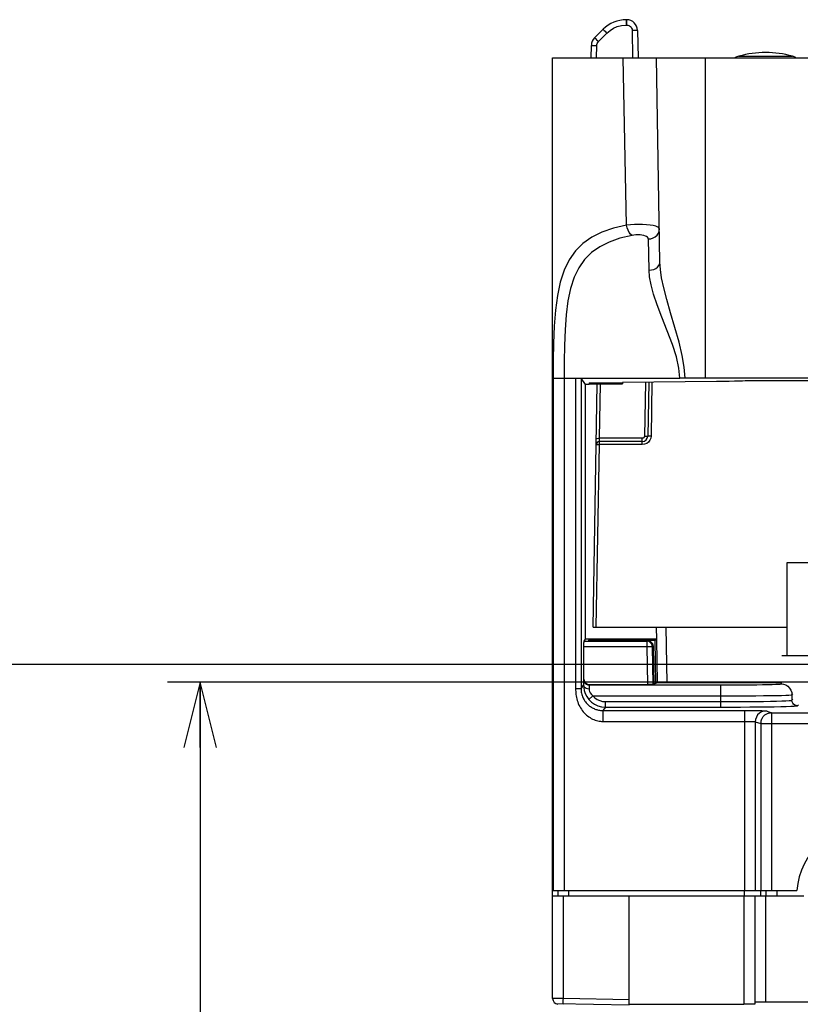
# Model space of a CAD drawing. Extents: x 0 to 420, y 0 to 297.
# Tile 42 of 86: x 242 to 266, y 80 to 110. Entities that reach past the tile are written whole.
import ezdxf

# ---------------------------------------------------------------- set-up
doc = ezdxf.new("R2010")
doc.units = 0
doc.header["$LTSCALE"] = 23.1
doc.layers.get('0').update_dxf_attribs({"linetype": 'CONTINUOUS'})
for name, color, linetype in [('ALL_AXIS', 7, 'CONTINUOUS'), ('ALL_DIM', 7, 'CONTINUOUS'), ('ALL_FEATURES', 7, 'CONTINUOUS')]:
    doc.layers.add(name, color=color, linetype=linetype)
doc.dimstyles.get("Standard").update_dxf_attribs({"dimtxt": 2.5, "dimasz": 2.5, "dimexe": 1.25, "dimexo": 0.625, "dimtad": 1, "dimcen": 2.5, "dimazin": 3, "dimtfac": 1, "dimtmove": 0, "dimatfit": 3})

# ---------------------------------------------------------------- blocks, each defined once
blk = doc.blocks.new('_OPEN')
at = {"color": 0, "linetype": 'BYBLOCK'}
for p, q in [((0, 0), (-1, 0.25)), ((-1, -0.25), (0, 0)), ((-1, 0), (0, 0))]:
    blk.add_line(p, q, dxfattribs=at)
blk = doc.blocks.new('*D29')
at = {"layer": 'ALL_DIM', "color": 2, "linetype": 'CONTINUOUS'}
for p, q in [((298.456, 90.203), (247, 90.203)), ((248, 90.203), (248, 67.607)), ((248, 45.011), (248, 67.607)), ((257.756, 45.011), (247, 45.011))]:
    blk.add_line(p, q, dxfattribs=at)
at = {"layer": 'ALL_DIM', "color": 2, "linetype": 'CONTINUOUS', "xscale": 2, "yscale": 2, "zscale": 2}
for p, rotation in [((248, 90.203), 90), ((248, 45.011), 270)]:
    blk.add_blockref('_OPEN', p, dxfattribs=dict(at, rotation=rotation))
blk = doc.blocks.new('*D33')
at = {"layer": 'ALL_DIM', "color": 2, "linetype": 'CONTINUOUS'}
for p, q in [((268.723, 90.736), (236.329, 90.736)), ((237.329, 90.736), (237.329, 67.874)), ((237.329, 45.011), (237.329, 67.874)), ((257.756, 45.011), (236.329, 45.011))]:
    blk.add_line(p, q, dxfattribs=at)
at = {"layer": 'ALL_DIM', "color": 2, "linetype": 'CONTINUOUS', "xscale": 2, "yscale": 2, "zscale": 2}
for p, rotation in [((237.329, 90.736), 90), ((237.329, 45.011), 270)]:
    blk.add_blockref('_OPEN', p, dxfattribs=dict(at, rotation=rotation))

msp = doc.modelspace()

# ---------------------------------------------------------------- linework, layer by layer
at = {"layer": 'ALL_AXIS', "color": 9, "linetype": 'CONTINUOUS'}
msp.add_line((264.436, 109.297), (266.077, 109.297), dxfattribs=at)
at = {"layer": 'ALL_AXIS', "color": 7, "linetype": 'CONTINUOUS'}
for p, q in [((265.906, 93.845), (265.906, 91.011)), ((268.273, 93.845), (265.906, 93.845)), ((265.756, 91.011), (268.423, 91.011))]:
    msp.add_line(p, q, dxfattribs=at)
for centre, radius, start, end in [((265.256, 106.411), 3, 74.1191, 105.8809), ((264.554, 108.88), 0.433, 105.8809, 120.9696), ((265.959, 108.88), 0.433, 59.0304, 74.1191), ((268.423, 83.678), 2.217, 4.312, 175.688)]:
    msp.add_arc(centre, radius, start, end, dxfattribs=at)
at = {"layer": 'ALL_FEATURES', "color": 9, "linetype": 'CONTINUOUS'}
for p, q in [((261.004, 110.411), (261.004, 110.248)), ((261.004, 110.248), (261.016, 110.248)), ((261.016, 110.411), (261.016, 110.248)), ((260.154, 109.743), (260.415, 110.004)), ((261.183, 110.084), (261.198, 109.245)), ((260.099, 109.245), (260.105, 109.628)), ((261.013, 104.144), (260.909, 109.245)), ((263.423, 99.475), (263.423, 109.245)), ((261.699, 102.77), (261.681, 103.723)), ((258.774, 99.478), (258.774, 83.845)), ((258.774, 99.478), (259.457, 99.478)), ((259.106, 99.478), (259.106, 83.845)), ((259.457, 99.478), (259.457, 90)), ((259.624, 99.475), (259.624, 90)), ((260.19, 97.64), (260.219, 99.306)), ((261.588, 99.347), (261.559, 97.705)), ((261.788, 99.349), (261.759, 97.709)), ((260.187, 97.545), (260.19, 97.64)), ((261.493, 97.64), (260.19, 97.64)), ((261.493, 97.447), (261.493, 97.64)), ((260.09, 91.878), (260.187, 97.447)), ((260.187, 97.447), (260.187, 97.545)), ((261.493, 97.447), (260.187, 97.447)), ((259.716, 91.453), (261.63, 91.453)), ((261.657, 91.462), (261.63, 91.453)), ((261.63, 91.453), (261.63, 91.287)), ((259.714, 91.287), (261.63, 91.287)), ((261.63, 91.287), (261.797, 91.29)), ((261.63, 91.287), (261.651, 90.129)), ((261.823, 91.298), (261.797, 91.29)), ((261.797, 91.29), (261.817, 90.131)), ((259.714, 90.295), (259.705, 90.284)), ((259.88, 90.129), (259.872, 90.117)), ((259.872, 90.117), (263.894, 90.117)), ((263.894, 89.442), (263.894, 90.117)), ((265.727, 90.148), (265.756, 90.178)), ((259.624, 90), (259.457, 90)), ((259.624, 90), (259.701, 90.11)), ((266.06, 89.815), (266.09, 89.845)), ((266.06, 89.815), (266.06, 89.648)), ((259.859, 89.675), (259.986, 89.784)), ((259.986, 89.784), (263.894, 89.784)), ((260.366, 89.442), (260.366, 89.608)), ((260.366, 89.608), (263.894, 89.608)), ((266.06, 89.648), (266.09, 89.678)), ((260.366, 89.442), (260.292, 89.336)), ((260.292, 89.336), (260.292, 89.003)), ((260.292, 89.336), (264.644, 89.336)), ((260.366, 89.442), (263.894, 89.442)), ((264.607, 89.336), (264.607, 83.845)), ((264.644, 89.336), (264.719, 89.336)), ((264.719, 89.336), (264.792, 89.336)), ((264.792, 89.336), (264.863, 89.335)), ((265.273, 89.325), (265.439, 89.27)), ((265.439, 89.27), (265.439, 83.845)), ((265.439, 89.27), (269.779, 89.27)), ((266.227, 89.482), (266.256, 89.511)), ((261.811, 89.003), (262.196, 89.003)), ((262.196, 89.003), (264.626, 89.003)), ((264.626, 89.003), (264.663, 89.003)), ((264.663, 89.003), (264.699, 89.003)), ((264.699, 89.003), (264.735, 89.002)), ((264.94, 88.992), (264.94, 83.845)), ((264.94, 88.992), (265.106, 88.937)), ((265.106, 88.937), (265.106, 83.845)), ((265.106, 88.937), (269.779, 88.937)), ((259.256, 83.678), (259.256, 83.845)), ((264.607, 83.678), (264.607, 83.845)), ((265.106, 83.678), (265.106, 83.845)), ((265.264, 83.845), (265.264, 83.678)), ((265.597, 83.845), (265.597, 83.678)), ((259.084, 80.546), (259.084, 83.678)), ((264.59, 83.678), (264.59, 80.374)), ((265.256, 83.678), (265.256, 80.44)), ((259.084, 80.546), (258.756, 80.549)), ((261.09, 80.511), (259.084, 80.546))]:
    msp.add_line(p, q, dxfattribs=at)
at = {"layer": 'ALL_FEATURES', "color": 7, "linetype": 'CONTINUOUS'}
for p, q in [((261.004, 110.411), (261.016, 110.411)), ((260.036, 109.858), (260.297, 110.119)), ((261.35, 110.084), (261.364, 109.245)), ((259.932, 109.245), (259.939, 109.628)), ((258.756, 80.549), (258.756, 109.245)), ((258.756, 109.245), (273.622, 109.245)), ((262.032, 103.012), (261.923, 109.245)), ((259.457, 99.478), (262.639, 99.478)), ((259.758, 99.283), (259.624, 99.475)), ((267.394, 99.475), (263.423, 99.475)), ((259.757, 91.512), (259.758, 99.283)), ((259.872, 99.283), (259.758, 99.283)), ((259.871, 99.336), (259.872, 99.317)), ((259.871, 99.336), (260.884, 99.336)), ((259.872, 99.317), (260.884, 99.317)), ((259.872, 99.306), (259.872, 99.283)), ((259.872, 99.306), (260.885, 99.306)), ((259.99, 91.878), (260.119, 99.306)), ((263.757, 99.37), (260.884, 99.34)), ((260.884, 99.34), (260.885, 99.306)), ((261.688, 99.348), (261.659, 97.709)), ((267.729, 99.39), (264.628, 99.39)), ((261.493, 97.545), (260.187, 97.545)), ((259.99, 91.878), (265.906, 91.878)), ((261.933, 91.5), (261.927, 91.878)), ((262.21, 91.878), (262.239, 90.178)), ((259.716, 91.453), (259.757, 91.512)), ((261.933, 91.512), (259.757, 91.512)), ((259.852, 91.479), (259.852, 91.462)), ((259.852, 91.479), (261.873, 91.479)), ((261.657, 91.462), (259.852, 91.462)), ((261.873, 91.479), (261.933, 91.5)), ((261.873, 91.479), (261.897, 90.158)), ((261.956, 90.178), (261.933, 91.5)), ((259.714, 90.295), (259.714, 91.287)), ((261.823, 91.298), (261.842, 90.14)), ((259.88, 90.129), (261.651, 90.129)), ((261.956, 90.178), (261.817, 90.131)), ((265.756, 90.178), (261.956, 90.178)), ((265.439, 89.27), (265.402, 89.268)), ((258.756, 83.845), (266.213, 83.845)), ((258.923, 83.678), (258.923, 83.845)), ((258.756, 83.678), (266.423, 83.678)), ((261.09, 80.374), (261.09, 83.678)), ((264.923, 83.678), (264.923, 80.38)), ((261.09, 80.345), (258.92, 80.383)), ((261.09, 80.374), (264.59, 80.374)), ((277.756, 80.44), (265.256, 80.44))]:
    msp.add_line(p, q, dxfattribs=at)
at = {"layer": 'ALL_FEATURES', "color": 9, "linetype": 'CONTINUOUS'}
for points in [[(260.415, 110.004), (260.511, 110.086), (260.614, 110.151), (260.729, 110.201), (260.86, 110.235), (261.004, 110.248)], [(261.016, 110.248), (261.048, 110.245), (261.078, 110.236), (261.106, 110.222), (261.131, 110.202), (261.152, 110.179), (261.168, 110.151), (261.179, 110.119), (261.183, 110.084)], [(260.297, 110.119), (260.301, 110.115), (260.313, 110.104), (260.332, 110.086), (260.356, 110.062), (260.385, 110.034), (260.415, 110.004)], [(261.35, 110.084), (261.344, 110.085), (261.327, 110.085), (261.301, 110.085), (261.266, 110.085), (261.226, 110.085), (261.183, 110.084)], [(260.036, 109.858), (260.04, 109.854), (260.052, 109.843), (260.071, 109.825), (260.095, 109.801), (260.124, 109.773), (260.154, 109.743)], [(260.105, 109.628), (260.109, 109.659), (260.118, 109.688), (260.133, 109.717), (260.154, 109.743)], [(259.939, 109.628), (259.944, 109.629), (259.961, 109.629), (259.987, 109.629), (260.022, 109.629), (260.062, 109.629), (260.105, 109.628)], [(261.013, 104.144), (260.615, 104.049), (260.263, 103.926), (259.952, 103.773), (259.682, 103.584), (259.452, 103.357), (259.261, 103.088), (259.107, 102.772), (258.989, 102.409), (258.902, 101.998), (258.844, 101.546), (258.807, 101.059), (258.787, 100.546), (258.777, 100.015), (258.774, 99.478)], [(262.014, 104.033), (262.001, 104.061), (261.965, 104.087), (261.906, 104.11), (261.827, 104.129), (261.731, 104.144), (261.622, 104.155), (261.503, 104.162), (261.378, 104.164), (261.252, 104.162), (261.129, 104.155), (261.013, 104.144)], [(261.179, 103.832), (261.136, 103.867), (261.095, 103.919), (261.059, 103.986), (261.031, 104.062), (261.013, 104.144)], [(261.681, 103.723), (261.756, 103.731), (261.827, 103.754), (261.89, 103.791), (261.943, 103.84), (261.983, 103.899), (262.007, 103.964), (262.014, 104.033)], [(261.179, 103.832), (260.811, 103.743), (260.485, 103.629), (260.197, 103.485), (259.947, 103.309), (259.734, 103.098), (259.557, 102.846), (259.415, 102.552), (259.305, 102.213), (259.225, 101.83), (259.171, 101.407), (259.137, 100.953), (259.118, 100.474), (259.109, 99.979), (259.106, 99.478)], [(261.681, 103.723), (261.674, 103.748), (261.656, 103.772), (261.626, 103.793), (261.586, 103.811), (261.538, 103.826), (261.484, 103.837), (261.424, 103.844), (261.362, 103.847), (261.299, 103.846), (261.237, 103.841), (261.179, 103.832)], [(261.699, 102.77), (261.773, 102.777), (261.844, 102.795), (261.908, 102.824), (261.961, 102.863), (262, 102.908), (262.024, 102.959), (262.032, 103.012)], [(262.639, 99.478), (262.608, 99.785), (262.532, 100.125), (262.411, 100.503), (262.255, 100.918), (262.09, 101.335), (261.947, 101.712), (261.837, 102.041), (261.76, 102.325), (261.715, 102.566), (261.699, 102.77)], [(262.797, 99.477), (262.771, 99.807), (262.711, 100.17), (262.614, 100.577), (262.487, 101.022), (262.353, 101.47), (262.237, 101.875), (262.146, 102.229), (262.083, 102.534), (262.046, 102.793), (262.032, 103.012)], [(260.09, 97.636), (260.098, 97.638), (260.12, 97.639), (260.152, 97.64), (260.19, 97.64)], [(261.759, 97.709), (261.749, 97.64), (261.723, 97.579), (261.683, 97.526), (261.63, 97.485), (261.565, 97.457), (261.493, 97.447)], [(261.559, 97.705), (261.558, 97.692), (261.554, 97.681), (261.55, 97.671), (261.544, 97.664), (261.538, 97.658), (261.532, 97.653), (261.527, 97.649), (261.521, 97.646), (261.515, 97.643), (261.508, 97.641), (261.501, 97.64), (261.493, 97.64)], [(261.559, 97.705), (261.598, 97.705), (261.63, 97.705), (261.652, 97.707), (261.659, 97.709)], [(261.759, 97.709), (261.721, 97.709), (261.689, 97.709), (261.667, 97.709), (261.659, 97.709)], [(260.087, 97.447), (260.092, 97.447), (260.106, 97.447), (260.129, 97.447), (260.157, 97.447), (260.187, 97.447)], [(261.797, 91.29), (261.791, 91.332), (261.773, 91.372), (261.747, 91.406), (261.713, 91.431), (261.673, 91.448), (261.63, 91.453)], [(259.705, 90.284), (259.704, 90.276), (259.704, 90.254), (259.703, 90.219), (259.702, 90.171), (259.701, 90.11)], [(259.705, 90.284), (259.711, 90.24), (259.728, 90.2), (259.754, 90.166)], [(259.754, 90.166), (259.789, 90.139), (259.829, 90.123), (259.872, 90.117)], [(259.872, 90.117), (259.871, 90.112), (259.87, 90.097), (259.869, 90.074), (259.868, 90.042), (259.868, 90.002)], [(263.894, 90.117), (264.134, 90.117), (264.362, 90.118), (264.583, 90.119), (264.793, 90.121), (264.988, 90.123), (265.166, 90.126), (265.323, 90.129), (265.457, 90.132), (265.565, 90.136), (265.649, 90.14), (265.705, 90.144), (265.727, 90.148)], [(265.727, 90.148), (265.801, 90.14), (265.871, 90.115), (265.935, 90.076), (265.987, 90.023), (266.027, 89.96), (266.052, 89.889), (266.06, 89.815)], [(259.457, 90), (259.458, 89.957), (259.46, 89.913), (259.463, 89.869), (259.468, 89.825), (259.475, 89.78), (259.484, 89.734), (259.495, 89.689), (259.507, 89.643), (259.523, 89.597), (259.54, 89.55), (259.56, 89.504), (259.583, 89.459), (259.607, 89.415), (259.634, 89.374), (259.662, 89.334), (259.692, 89.297), (259.723, 89.262), (259.756, 89.228), (259.79, 89.197), (259.825, 89.169), (259.861, 89.142), (259.898, 89.118), (259.936, 89.096), (259.974, 89.076), (260.014, 89.059), (260.053, 89.044), (260.093, 89.031), (260.133, 89.021), (260.173, 89.013), (260.213, 89.007), (260.253, 89.004), (260.292, 89.003)], [(259.624, 90), (259.625, 89.966), (259.627, 89.931), (259.632, 89.896), (259.638, 89.861), (259.647, 89.826), (259.657, 89.791), (259.67, 89.757), (259.684, 89.723), (259.701, 89.69), (259.719, 89.658), (259.74, 89.626), (259.762, 89.596), (259.785, 89.567), (259.809, 89.541), (259.834, 89.517), (259.859, 89.494), (259.885, 89.473), (259.912, 89.454), (259.939, 89.436), (259.966, 89.421), (259.993, 89.406), (260.021, 89.393), (260.048, 89.382), (260.076, 89.372), (260.103, 89.363), (260.131, 89.356), (260.158, 89.35), (260.186, 89.345), (260.213, 89.341), (260.239, 89.338), (260.266, 89.337), (260.292, 89.336)], [(259.701, 90.11), (259.707, 90.082), (259.724, 90.056), (259.75, 90.034), (259.785, 90.016), (259.825, 90.005), (259.868, 90.002)], [(259.868, 90.002), (259.871, 89.96), (259.883, 89.917), (259.905, 89.873), (259.938, 89.828), (259.986, 89.784)], [(263.894, 89.784), (264.177, 89.784), (264.447, 89.785), (264.708, 89.786), (264.956, 89.788), (265.187, 89.79), (265.397, 89.793), (265.583, 89.796), (265.741, 89.799), (265.869, 89.803), (265.969, 89.806), (266.034, 89.811), (266.06, 89.815)], [(259.859, 89.675), (259.941, 89.595), (260.033, 89.531), (260.137, 89.482), (260.249, 89.452), (260.366, 89.442)], [(259.986, 89.784), (260.047, 89.723), (260.117, 89.675), (260.194, 89.639), (260.278, 89.616), (260.366, 89.608)], [(263.894, 89.608), (264.175, 89.609), (264.446, 89.61), (264.709, 89.611), (264.959, 89.614), (265.191, 89.616), (265.401, 89.62), (265.587, 89.624), (265.746, 89.628), (265.874, 89.633), (265.972, 89.638), (266.035, 89.643), (266.06, 89.648)], [(266.227, 89.482), (266.184, 89.487), (266.143, 89.504), (266.109, 89.531), (266.082, 89.565), (266.066, 89.605), (266.06, 89.648)], [(263.894, 89.442), (264.197, 89.442), (264.488, 89.443), (264.772, 89.445), (265.041, 89.447), (265.291, 89.45), (265.517, 89.453), (265.717, 89.457), (265.888, 89.461), (266.027, 89.466), (266.132, 89.471), (266.2, 89.476), (266.227, 89.482)], [(264.863, 89.335), (264.93, 89.335), (264.962, 89.334), (264.993, 89.334), (265.023, 89.334), (265.052, 89.333), (265.079, 89.333), (265.105, 89.332), (265.129, 89.332), (265.151, 89.331), (265.172, 89.331), (265.191, 89.33), (265.208, 89.33), (265.223, 89.329), (265.237, 89.328), (265.248, 89.328), (265.257, 89.327), (265.264, 89.327), (265.27, 89.326), (265.273, 89.325)], [(265.273, 89.325), (265.199, 89.317), (265.128, 89.292), (265.065, 89.252), (265.012, 89.2), (264.973, 89.136), (264.948, 89.066), (264.94, 88.992)], [(260.292, 89.003), (260.545, 89.003), (260.822, 89.003), (261.125, 89.003), (261.811, 89.003)], [(264.735, 89.002), (264.768, 89.002), (264.785, 89.001), (264.8, 89.001), (264.815, 89), (264.829, 89), (264.843, 89), (264.856, 88.999), (264.868, 88.999), (264.879, 88.998), (264.889, 88.998), (264.899, 88.997), (264.908, 88.996), (264.915, 88.996), (264.922, 88.995), (264.927, 88.995), (264.932, 88.994), (264.936, 88.993), (264.938, 88.993), (264.94, 88.992)], [(259.084, 80.38), (259.083, 80.386), (259.083, 80.402), (259.083, 80.429), (259.083, 80.463), (259.083, 80.503), (259.084, 80.546)]]:
    msp.add_lwpolyline(points, dxfattribs=at)
at = {"layer": 'ALL_FEATURES', "color": 7, "linetype": 'CONTINUOUS'}
for points in [[(259.457, 99.478), (259.5, 99.478), (259.539, 99.478), (259.574, 99.477), (259.601, 99.477), (259.618, 99.476), (259.624, 99.475)], [(262.747, 99.478), (262.694, 99.478), (262.639, 99.478)], [(263.423, 99.475), (263.26, 99.475), (263.1, 99.475), (262.945, 99.476), (262.747, 99.478)], [(264.628, 99.39), (264.549, 99.386), (264.44, 99.382), (264.304, 99.379), (264.143, 99.375), (263.96, 99.372), (263.757, 99.37)], [(259.714, 91.287), (259.714, 91.329), (259.714, 91.369), (259.714, 91.403), (259.715, 91.43), (259.715, 91.447), (259.716, 91.453)], [(261.657, 91.462), (261.699, 91.456), (261.739, 91.44), (261.774, 91.414), (261.8, 91.38), (261.817, 91.341), (261.823, 91.298)], [(259.714, 90.295), (259.719, 90.252), (259.736, 90.212), (259.763, 90.178), (259.797, 90.151), (259.837, 90.134), (259.88, 90.129)], [(261.817, 90.131), (261.81, 90.131), (261.792, 90.13), (261.765, 90.13), (261.731, 90.129), (261.692, 90.129), (261.651, 90.129)], [(259.701, 90.11), (259.706, 90.027), (259.721, 89.942), (259.751, 89.853), (259.796, 89.763), (259.859, 89.675)], [(265.135, 89.075), (265.147, 89.097), (265.186, 89.154), (265.236, 89.201), (265.295, 89.238), (265.362, 89.261), (265.402, 89.268)], [(265.135, 89.075), (265.114, 89.012), (265.106, 88.937)], [(264.923, 80.38), (264.915, 80.378), (264.89, 80.377), (264.85, 80.376), (264.798, 80.375), (264.734, 80.374), (264.664, 80.374), (264.59, 80.374)], [(265.256, 80.44), (265.182, 80.44), (265.112, 80.44), (265.049, 80.439), (264.996, 80.438), (264.956, 80.437), (264.932, 80.436), (264.923, 80.434)]]:
    msp.add_lwpolyline(points, dxfattribs=at)
for centre, radius, start, end in [((261.004, 109.411), 1, 90, 135.0003), ((261.016, 110.078), 0.333, 1, 90), ((260.272, 109.622), 0.333, 135, 179), ((261.493, 97.711), 0.167, 270, 359), ((260.187, 97.445), 0.1, 90, 179), ((258.923, 80.549), 0.167, 180, 269)]:
    msp.add_arc(centre, radius, start, end, dxfattribs=at)

# ---------------------------------------------------------------- dimensions: what is measured, and where the dimension line sits
at = {"layer": 'ALL_DIM', "color": 2, "linetype": 'CONTINUOUS'}
for base, p1, p2, picture, middle in [((237.329259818, 45.011496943), (269.723113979, 90.736496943), (258.756480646, 45.011496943), '*D33', (237.329259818, 60.993996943)), ((248, 45.011), (299.456, 90.203), (258.756, 45.011), '*D29', (248, 60.727))]:
    dim = msp.add_linear_dim(base=base, p1=p1, p2=p2, angle=270, dimstyle='Standard', dxfattribs=at)
    dim.commit()
    dim.dimension.update_dxf_attribs({"geometry": picture, "text_midpoint": middle, "dimtype": 128})

doc.saveas('drawing.dxf')
